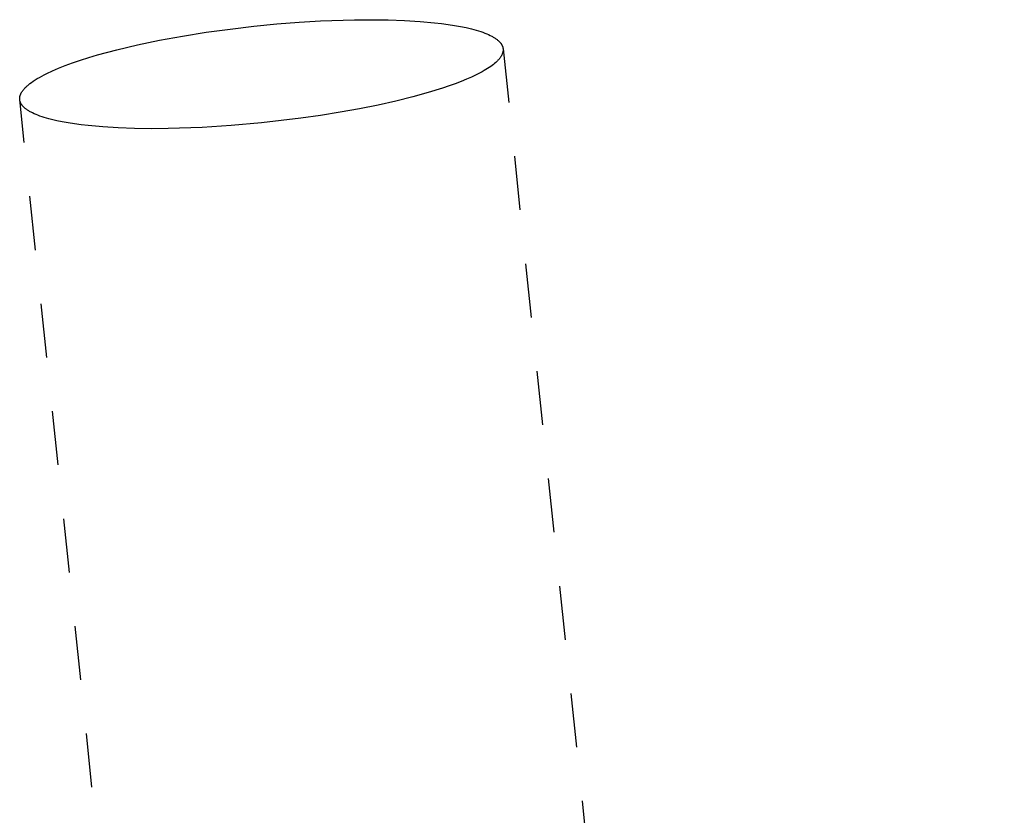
# Model space of a CAD drawing. Header units: millimetres. Extents: x 0 to 1551, y 0 to 1543.
# Tile 59 of 69: x 965 to 1002, y 1467 to 1496. Entities that reach past the tile are written whole.
import ezdxf

# ---------------------------------------------------------------- set-up
doc = ezdxf.new("R2010")
doc.units = ezdxf.units.MM
doc.linetypes.add('Hidden', pattern=[4, 2, -2])
doc.layers.add('Make2D$Hidden$Curves', color=7, linetype='Hidden', true_color=0x8c8c8c)

msp = doc.modelspace()

# ---------------------------------------------------------------- linework, layer by layer
at = {"layer": 'Make2D$Hidden$Curves'}
for p, q in [((973.809, 1495.909), (974.666, 1495.993)), ((974.666, 1495.993), (975.493, 1496.058)), ((975.493, 1496.058), (976.282, 1496.105)), ((976.282, 1496.105), (977.547, 1496.147)), ((977.547, 1496.147), (978.176, 1496.152)), ((978.176, 1496.152), (978.794, 1496.144)), ((978.794, 1496.144), (979.394, 1496.123)), ((979.394, 1496.123), (979.968, 1496.089)), ((979.968, 1496.089), (980.51, 1496.04)), ((980.51, 1496.04), (980.766, 1496.011)), ((980.766, 1496.011), (981.011, 1495.978)), ((981.011, 1495.978), (981.245, 1495.941)), ((971.175, 1495.546), (972.05, 1495.685)), ((972.05, 1495.685), (972.933, 1495.806)), ((972.933, 1495.806), (973.809, 1495.909)), ((981.245, 1495.941), (981.467, 1495.902)), ((981.467, 1495.902), (981.675, 1495.859)), ((981.675, 1495.859), (981.871, 1495.813)), ((981.871, 1495.813), (981.963, 1495.789)), ((981.963, 1495.789), (982.052, 1495.764)), ((982.052, 1495.764), (982.137, 1495.739)), ((982.137, 1495.739), (982.218, 1495.712)), ((982.218, 1495.712), (982.296, 1495.685)), ((982.296, 1495.685), (982.37, 1495.658)), ((982.37, 1495.658), (982.44, 1495.629)), ((982.44, 1495.629), (982.506, 1495.601)), ((969.503, 1495.22), (970.321, 1495.39)), ((970.321, 1495.39), (971.175, 1495.546)), ((982.506, 1495.601), (982.569, 1495.571)), ((982.569, 1495.571), (982.627, 1495.541)), ((982.627, 1495.541), (982.655, 1495.526)), ((982.655, 1495.526), (982.682, 1495.511)), ((982.682, 1495.511), (982.708, 1495.495)), ((982.708, 1495.495), (982.733, 1495.48)), ((982.733, 1495.48), (982.757, 1495.464)), ((982.757, 1495.464), (982.78, 1495.448)), ((982.78, 1495.448), (982.802, 1495.432)), ((982.802, 1495.432), (982.823, 1495.416)), ((982.823, 1495.416), (982.843, 1495.4)), ((982.843, 1495.4), (982.862, 1495.384)), ((982.862, 1495.384), (982.88, 1495.367)), ((982.88, 1495.367), (982.897, 1495.351)), ((982.897, 1495.351), (982.914, 1495.334)), ((982.914, 1495.334), (982.929, 1495.317)), ((982.929, 1495.317), (982.936, 1495.309)), ((982.936, 1495.309), (982.943, 1495.301)), ((982.943, 1495.301), (982.95, 1495.292)), ((982.95, 1495.292), (982.956, 1495.284)), ((982.956, 1495.284), (982.963, 1495.275)), ((982.963, 1495.275), (982.969, 1495.267)), ((982.969, 1495.267), (982.975, 1495.258)), ((982.975, 1495.258), (982.98, 1495.25)), ((982.98, 1495.25), (982.986, 1495.241)), ((982.986, 1495.241), (982.991, 1495.233)), ((968.025, 1494.849), (968.733, 1495.039)), ((968.733, 1495.039), (969.503, 1495.22)), ((982.991, 1495.233), (982.996, 1495.224)), ((982.996, 1495.224), (983, 1495.216)), ((983, 1495.216), (983.005, 1495.207)), ((983.005, 1495.207), (983.009, 1495.198)), ((983.009, 1495.198), (983.013, 1495.19)), ((983.016, 1494.887), (983.009, 1494.871)), ((983.013, 1495.19), (983.017, 1495.181)), ((983.022, 1494.903), (983.016, 1494.887)), ((983.017, 1495.181), (983.02, 1495.172)), ((983.02, 1495.172), (983.024, 1495.164)), ((983.024, 1494.911), (983.022, 1494.903)), ((983.024, 1495.164), (983.027, 1495.155)), ((983.027, 1494.918), (983.024, 1494.911)), ((983.027, 1495.155), (983.03, 1495.146)), ((983.029, 1494.926), (983.027, 1494.918)), ((983.032, 1494.934), (983.029, 1494.926)), ((983.03, 1495.146), (983.032, 1495.137)), ((983.032, 1495.137), (983.035, 1495.129)), ((983.034, 1494.942), (983.032, 1494.934)), ((983.036, 1494.95), (983.034, 1494.942)), ((983.035, 1495.129), (983.037, 1495.12)), ((983.038, 1494.958), (983.036, 1494.95)), ((983.037, 1495.12), (983.039, 1495.111)), ((983.039, 1494.966), (983.038, 1494.958)), ((983.039, 1495.111), (983.04, 1495.102)), ((983.041, 1494.974), (983.039, 1494.966)), ((983.04, 1495.102), (983.042, 1495.093)), ((983.042, 1494.982), (983.041, 1494.974)), ((983.042, 1495.093), (983.043, 1495.085)), ((983.043, 1494.99), (983.042, 1494.982)), ((983.043, 1495.085), (983.044, 1495.076)), ((983.044, 1494.997), (983.043, 1494.99)), ((983.044, 1495.076), (1001.61, 1318.433)), ((983.044, 1495.076), (983.045, 1495.068)), ((983.045, 1495.005), (983.044, 1494.997)), ((983.045, 1495.068), (983.045, 1495.06)), ((983.045, 1495.06), (983.046, 1495.052)), ((983.046, 1495.021), (983.045, 1495.013)), ((983.045, 1495.013), (983.045, 1495.005)), ((983.046, 1495.052), (983.046, 1495.045)), ((983.046, 1495.045), (983.046, 1495.037)), ((983.046, 1495.037), (983.046, 1495.029)), ((983.046, 1495.029), (983.046, 1495.021)), ((966.828, 1494.456), (967.097, 1494.555)), ((967.097, 1494.555), (967.387, 1494.653)), ((967.387, 1494.653), (967.697, 1494.752)), ((967.697, 1494.752), (968.025, 1494.849)), ((982.733, 1494.533), (982.687, 1494.496)), ((982.775, 1494.57), (982.733, 1494.533)), ((982.808, 1494.601), (982.775, 1494.57)), ((982.84, 1494.633), (982.808, 1494.601)), ((982.856, 1494.649), (982.84, 1494.633)), ((982.87, 1494.665), (982.856, 1494.649)), ((982.884, 1494.68), (982.87, 1494.665)), ((982.898, 1494.696), (982.884, 1494.68)), ((982.911, 1494.712), (982.898, 1494.696)), ((982.923, 1494.728), (982.911, 1494.712)), ((982.935, 1494.744), (982.923, 1494.728)), ((982.946, 1494.76), (982.935, 1494.744)), ((982.957, 1494.776), (982.946, 1494.76)), ((982.967, 1494.791), (982.957, 1494.776)), ((982.977, 1494.807), (982.967, 1494.791)), ((982.986, 1494.823), (982.977, 1494.807)), ((982.994, 1494.839), (982.986, 1494.823)), ((983.002, 1494.855), (982.994, 1494.839)), ((983.009, 1494.871), (983.002, 1494.855)), ((966.046, 1494.114), (966.142, 1494.162)), ((966.142, 1494.162), (966.35, 1494.259)), ((966.35, 1494.259), (966.578, 1494.357)), ((966.578, 1494.357), (966.828, 1494.456)), ((982.202, 1494.188), (982.045, 1494.108)), ((982.275, 1494.228), (982.202, 1494.188)), ((982.344, 1494.267), (982.275, 1494.228)), ((982.41, 1494.306), (982.344, 1494.267)), ((982.473, 1494.345), (982.41, 1494.306)), ((982.532, 1494.384), (982.473, 1494.345)), ((982.587, 1494.422), (982.532, 1494.384)), ((982.639, 1494.459), (982.587, 1494.422)), ((982.687, 1494.496), (982.639, 1494.459)), ((965.49, 1493.766), (965.519, 1493.788)), ((965.519, 1493.788), (965.579, 1493.833)), ((965.579, 1493.833), (965.644, 1493.879)), ((965.644, 1493.879), (965.714, 1493.925)), ((965.714, 1493.925), (965.79, 1493.971)), ((965.79, 1493.971), (965.87, 1494.018)), ((965.87, 1494.018), (965.956, 1494.066)), ((965.956, 1494.066), (966.046, 1494.114)), ((981.272, 1493.782), (981.043, 1493.699)), ((981.487, 1493.864), (981.272, 1493.782)), ((981.688, 1493.946), (981.487, 1493.864)), ((981.874, 1494.028), (981.688, 1493.946)), ((982.045, 1494.108), (981.874, 1494.028)), ((965.185, 1493.415), (965.193, 1493.431)), ((965.193, 1493.431), (965.201, 1493.447)), ((965.201, 1493.447), (965.21, 1493.463)), ((965.21, 1493.463), (965.22, 1493.479)), ((965.22, 1493.479), (965.23, 1493.494)), ((965.23, 1493.494), (965.241, 1493.51)), ((965.241, 1493.51), (965.252, 1493.526)), ((965.252, 1493.526), (965.264, 1493.542)), ((965.264, 1493.542), (965.276, 1493.558)), ((965.276, 1493.558), (965.289, 1493.574)), ((965.289, 1493.574), (965.303, 1493.59)), ((965.303, 1493.59), (965.317, 1493.605)), ((965.317, 1493.605), (965.331, 1493.621)), ((965.331, 1493.621), (965.347, 1493.637)), ((965.347, 1493.637), (965.379, 1493.669)), ((965.379, 1493.669), (965.412, 1493.7)), ((965.412, 1493.7), (965.437, 1493.722)), ((965.437, 1493.722), (965.463, 1493.744)), ((965.463, 1493.744), (965.49, 1493.766)), ((980.275, 1493.454), (979.699, 1493.294)), ((980.801, 1493.617), (980.275, 1493.454)), ((981.043, 1493.699), (980.801, 1493.617)), ((965.141, 1493.249), (965.142, 1493.257)), ((965.141, 1493.241), (965.141, 1493.249)), ((965.141, 1493.233), (965.141, 1493.241)), ((965.141, 1493.225), (965.141, 1493.233)), ((965.141, 1493.218), (965.141, 1493.225)), ((965.142, 1493.21), (965.141, 1493.218)), ((965.142, 1493.265), (965.143, 1493.273)), ((965.142, 1493.257), (965.142, 1493.265)), ((965.142, 1493.202), (965.142, 1493.21)), ((965.143, 1493.194), (965.142, 1493.202)), ((965.143, 1493.273), (965.144, 1493.28)), ((983.707, 1316.567), (965.143, 1493.194)), ((965.144, 1493.185), (965.143, 1493.194)), ((965.144, 1493.28), (965.145, 1493.288)), ((965.145, 1493.177), (965.144, 1493.185)), ((965.145, 1493.288), (965.146, 1493.296)), ((965.147, 1493.168), (965.145, 1493.177)), ((965.146, 1493.296), (965.148, 1493.304)), ((965.148, 1493.159), (965.147, 1493.168)), ((965.148, 1493.304), (965.149, 1493.312)), ((965.15, 1493.15), (965.148, 1493.159)), ((965.149, 1493.312), (965.151, 1493.32)), ((965.152, 1493.141), (965.15, 1493.15)), ((965.151, 1493.32), (965.153, 1493.328)), ((965.155, 1493.133), (965.152, 1493.141)), ((965.153, 1493.328), (965.155, 1493.336)), ((965.155, 1493.336), (965.158, 1493.344)), ((965.157, 1493.124), (965.155, 1493.133)), ((965.16, 1493.115), (965.157, 1493.124)), ((965.158, 1493.344), (965.16, 1493.352)), ((965.16, 1493.352), (965.163, 1493.359)), ((965.163, 1493.106), (965.16, 1493.115)), ((965.163, 1493.359), (965.165, 1493.367)), ((965.167, 1493.098), (965.163, 1493.106)), ((965.165, 1493.367), (965.171, 1493.383)), ((965.17, 1493.089), (965.167, 1493.098)), ((965.174, 1493.08), (965.17, 1493.089)), ((965.171, 1493.383), (965.178, 1493.399)), ((965.178, 1493.072), (965.174, 1493.08)), ((965.178, 1493.399), (965.185, 1493.415)), ((965.182, 1493.063), (965.178, 1493.072)), ((965.187, 1493.054), (965.182, 1493.063)), ((965.191, 1493.046), (965.187, 1493.054)), ((979.078, 1493.14), (978.419, 1492.992)), ((979.699, 1493.294), (979.078, 1493.14)), ((965.196, 1493.037), (965.191, 1493.046)), ((965.201, 1493.029), (965.196, 1493.037)), ((965.207, 1493.02), (965.201, 1493.029)), ((965.212, 1493.012), (965.207, 1493.02)), ((965.218, 1493.003), (965.212, 1493.012)), ((965.224, 1492.995), (965.218, 1493.003)), ((965.231, 1492.986), (965.224, 1492.995)), ((965.237, 1492.978), (965.231, 1492.986)), ((965.244, 1492.969), (965.237, 1492.978)), ((965.251, 1492.961), (965.244, 1492.969)), ((965.258, 1492.953), (965.251, 1492.961)), ((965.273, 1492.936), (965.258, 1492.953)), ((965.29, 1492.919), (965.273, 1492.936)), ((965.307, 1492.903), (965.29, 1492.919)), ((965.325, 1492.886), (965.307, 1492.903)), ((965.344, 1492.87), (965.325, 1492.886)), ((965.364, 1492.854), (965.344, 1492.87)), ((965.385, 1492.838), (965.364, 1492.854)), ((965.407, 1492.822), (965.385, 1492.838)), ((965.43, 1492.806), (965.407, 1492.822)), ((965.454, 1492.79), (965.43, 1492.806)), ((965.479, 1492.775), (965.454, 1492.79)), ((965.505, 1492.759), (965.479, 1492.775)), ((965.532, 1492.744), (965.505, 1492.759)), ((965.56, 1492.729), (965.532, 1492.744)), ((965.618, 1492.699), (965.56, 1492.729)), ((965.681, 1492.669), (965.618, 1492.699)), ((977.015, 1492.725), (976.287, 1492.607)), ((977.728, 1492.853), (977.015, 1492.725)), ((978.419, 1492.992), (977.728, 1492.853)), ((965.747, 1492.641), (965.681, 1492.669)), ((965.817, 1492.612), (965.747, 1492.641)), ((965.891, 1492.585), (965.817, 1492.612)), ((965.969, 1492.558), (965.891, 1492.585)), ((966.05, 1492.531), (965.969, 1492.558)), ((966.135, 1492.506), (966.05, 1492.531)), ((966.224, 1492.481), (966.135, 1492.506)), ((966.316, 1492.457), (966.224, 1492.481)), ((966.512, 1492.411), (966.316, 1492.457)), ((966.72, 1492.368), (966.512, 1492.411)), ((966.942, 1492.328), (966.72, 1492.368)), ((967.176, 1492.292), (966.942, 1492.328)), ((974.094, 1492.331), (972.968, 1492.232)), ((975.552, 1492.502), (974.094, 1492.331)), ((976.287, 1492.607), (975.552, 1492.502)), ((967.421, 1492.259), (967.176, 1492.292)), ((967.677, 1492.23), (967.421, 1492.259)), ((968.219, 1492.181), (967.677, 1492.23)), ((968.793, 1492.147), (968.219, 1492.181)), ((969.393, 1492.126), (968.793, 1492.147)), ((970.011, 1492.118), (969.393, 1492.126)), ((970.64, 1492.122), (970.011, 1492.118)), ((971.905, 1492.165), (970.64, 1492.122)), ((972.968, 1492.232), (971.905, 1492.165))]:
    msp.add_line(p, q, dxfattribs=at)

doc.saveas('drawing.dxf')
